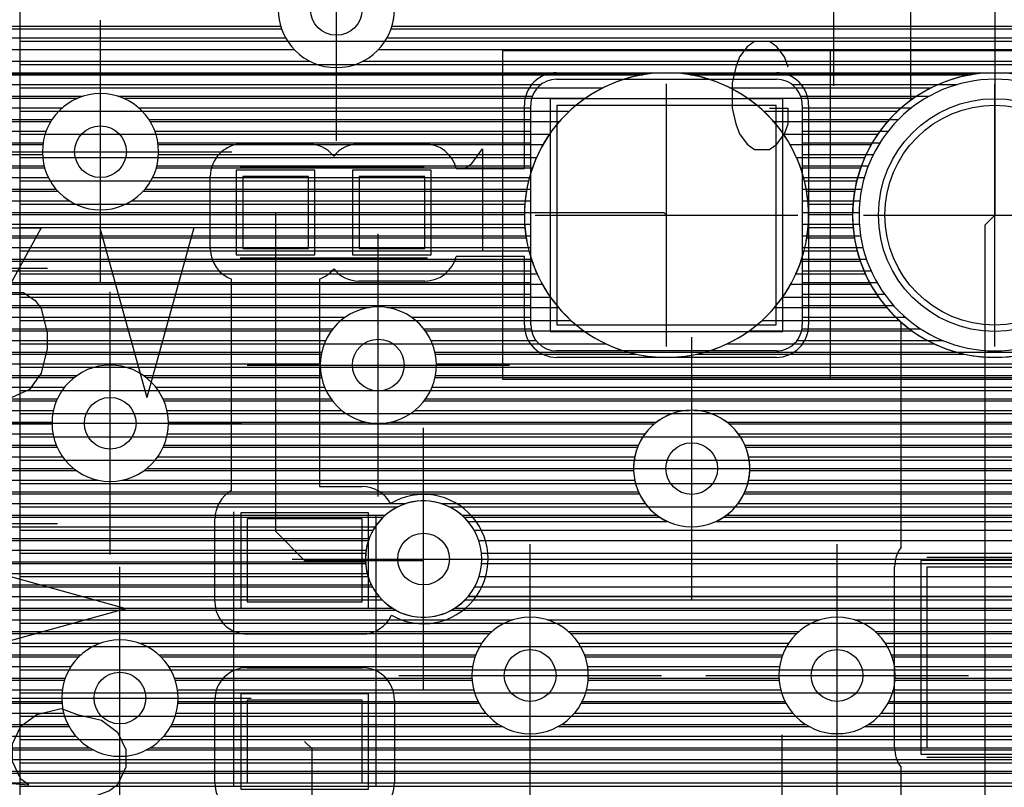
# Model space of a CAD drawing. Extents: x 25 to 291, y 23 to 136.
# Tile 59 of 147: x 67.5 to 75.12, y 49.79 to 55.72. Entities that reach past the tile are written whole.
import ezdxf

# ---------------------------------------------------------------- set-up
doc = ezdxf.new("R2010")
doc.units = 0
doc.layers.get('0').update_dxf_attribs({"linetype": 'CONTINUOUS'})
for name, color, linetype in [('copper_layer_2', 1, 'CONTINUOUS'), ('copper_layer_3', 3, 'CONTINUOUS'), ('copper_layer_bottom', 4, 'CONTINUOUS'), ('copper_layer_top', 5, 'CONTINUOUS'), ('drill_drawing', 6, 'CONTINUOUS'), ('paste_mask_top', 2, 'CONTINUOUS'), ('silkscreen_top', 1, 'CONTINUOUS'), ('solder_mask_bottom', 1, 'CONTINUOUS'), ('solder_mask_top', 1, 'CONTINUOUS')]:
    doc.layers.add(name, color=color, linetype=linetype)

# ---------------------------------------------------------------- blocks, each defined once
blk = doc.blocks.new('D20')
blk.add_circle((0, 0), 0.2)
blk = doc.blocks.new('D112')
blk.add_circle((0, 0), 0.85)
blk = doc.blocks.new('D460')
blk.add_lwpolyline([(0.84836, 0.84836), (-0.84836, 0.84836), (-0.84836, -0.84836), (0.84836, -0.84836)], close=True)
blk = doc.blocks.new('D466')
blk.add_lwpolyline([(0.254, 0.2794), (-0.254, 0.2794), (-0.254, -0.2794), (0.254, -0.2794)], close=True)
blk = doc.blocks.new('D484')
blk.add_lwpolyline([(0.4445, 0.32004), (-0.4445, 0.32004), (-0.4445, -0.32004), (0.4445, -0.32004)], close=True)
blk = doc.blocks.new('D510')
blk.add_lwpolyline([(0.44958, 0.6985), (-0.44958, 0.6985), (-0.44958, -0.6985), (0.44958, -0.6985)], close=True)
blk = doc.blocks.new('D34')
blk.add_circle((0, 0), 0.9)
blk = doc.blocks.new('D649')
blk.add_lwpolyline([(0.89916, 0.89916), (-0.89916, 0.89916), (-0.89916, -0.89916), (0.89916, -0.89916)], close=True)
blk = doc.blocks.new('D555')
blk.add_lwpolyline([(0.3048, 0.32766), (-0.3048, 0.32766), (-0.3048, -0.32766), (0.3048, -0.32766)], close=True)
blk = doc.blocks.new('D570')
blk.add_lwpolyline([(0.49276, 0.3683), (-0.49276, 0.3683), (-0.49276, -0.3683), (0.49276, -0.3683)], close=True)
blk = doc.blocks.new('D594')
blk.add_lwpolyline([(0.49784, 0.7493), (-0.49784, 0.7493), (-0.49784, -0.7493), (0.49784, -0.7493)], close=True)

msp = doc.modelspace()

# ---------------------------------------------------------------- linework, layer by layer
at = {"layer": 'copper_layer_2', "color": 1}
for points in [[(82.525273, 34.891542), (82.525273, 64.550165), (67.741681, 64.550165), (67.500127, 64.308611), (67.500127, 34.675133), (82.308865, 34.675133), (82.525273, 34.891542)], [(67.500127, 55.554737), (82.525273, 55.554737)], [(67.500127, 55.374651), (82.525273, 55.374651)], [(67.500127, 55.194818), (72.014732, 55.194818)], [(72.995428, 55.194818), (74.554737, 55.194818)], [(67.500127, 55.014732), (71.755144, 55.014732)], [(73.255271, 55.014732), (74.295149, 55.014732)], [(67.500127, 54.8349), (71.599695, 54.8349)], [(73.410465, 54.8349), (74.1397, 54.8349)], [(67.500127, 54.654813), (71.499111, 54.654813)], [(73.511303, 54.654813), (74.039116, 54.654813)], [(67.500127, 54.474727), (71.437389, 54.474727)], [(73.572771, 54.474727), (73.977394, 54.474727)], [(67.500127, 54.294895), (71.408433, 54.294895)], [(73.601981, 54.294895), (73.948438, 54.294895)], [(67.500127, 54.114808), (71.409195, 54.114808)], [(73.600965, 54.114808), (73.9492, 54.114808)], [(67.500127, 53.934722), (71.440183, 53.934722)], [(73.570231, 53.934722), (73.980188, 53.934722)], [(67.500127, 53.75489), (71.503683, 53.75489)], [(73.506477, 53.75489), (74.043688, 53.75489)], [(67.500127, 53.574803), (71.607061, 53.574803)], [(73.403099, 53.574803), (74.147066, 53.574803)], [(67.500127, 53.394717), (71.766828, 53.394717)], [(73.243586, 53.394717), (74.306833, 53.394717)], [(67.500127, 53.214884), (72.03683, 53.214884)], [(72.973584, 53.214884), (74.576835, 53.214884)], [(67.500127, 53.034798), (82.525273, 53.034798)], [(67.500127, 52.854712), (82.525273, 52.854712)], [(67.500127, 52.674879), (82.525273, 52.674879)], [(67.500127, 52.494793), (82.525273, 52.494793)], [(67.500127, 52.314707), (82.525273, 52.314707)], [(67.500127, 52.134874), (82.525273, 52.134874)], [(67.500127, 51.954788), (70.428245, 51.954788)], [(70.821946, 51.954788), (79.303277, 51.954788)], [(67.500127, 51.774702), (70.235204, 51.774702)], [(71.014986, 51.774702), (79.110236, 51.774702)], [(67.500127, 51.594869), (70.177292, 51.594869)], [(71.072898, 51.594869), (79.052324, 51.594869)], [(67.500127, 51.414783), (70.196088, 51.414783)], [(71.054356, 51.414783), (79.070866, 51.414783)], [(67.500127, 51.234696), (70.304039, 51.234696)], [(70.946152, 51.234696), (79.17907, 51.234696)], [(67.500127, 51.054864), (82.525273, 51.054864)], [(67.500127, 50.874778), (82.525273, 50.874778)], [(67.500127, 50.694691), (82.525273, 50.694691)], [(67.500127, 50.514859), (82.525273, 50.514859)], [(67.500127, 50.334773), (82.525273, 50.334773)], [(67.500127, 50.154686), (82.525273, 50.154686)], [(67.500127, 49.974854), (82.525273, 49.974854)], [(67.500127, 49.794768), (82.525273, 49.794768)]]:
    msp.add_lwpolyline(points, dxfattribs=at)
for points in [[(73.605029, 54.210058), (73.605029, 54.210058), (73.605029, 54.210058, 1), (71.405385, 54.210058), (71.405385, 54.210058), (71.405385, 54.210058, 1), (73.605029, 54.210058), (73.605029, 54.210058)], [(73.605029, 54.210058), (73.605029, 54.210058), (73.605029, 54.210058, 1), (71.405385, 54.210058), (71.405385, 54.210058), (71.405385, 54.210058, 1), (73.605029, 54.210058), (73.605029, 54.210058)], [(76.145034, 54.210058), (76.145034, 54.210058), (76.145034, 54.210058, 1), (73.94539, 54.210058), (73.94539, 54.210058), (73.94539, 54.210058, 1), (76.145034, 54.210058), (76.145034, 54.210058)], [(76.145034, 54.210058), (76.145034, 54.210058), (76.145034, 54.210058, 1), (73.94539, 54.210058), (73.94539, 54.210058), (73.94539, 54.210058, 1), (76.145034, 54.210058), (76.145034, 54.210058)], [(71.075184, 51.550165), (71.075184, 51.550165), (71.075184, 51.550165, 1), (70.175006, 51.550165), (70.175006, 51.550165), (70.175006, 51.550165, 1), (71.075184, 51.550165), (71.075184, 51.550165)], [(71.075184, 51.550165), (71.075184, 51.550165), (71.075184, 51.550165, 1), (70.175006, 51.550165), (70.175006, 51.550165), (70.175006, 51.550165, 1), (71.075184, 51.550165), (71.075184, 51.550165)]]:
    msp.add_lwpolyline(points, format="xyb", dxfattribs=at)
at = {"layer": 'copper_layer_3', "color": 3}
for points in [[(70.374397, 55.650241), (70.374397, 55.650241), (70.374397, 55.650241, 1.413444), (69.525781, 55.650241), (69.525781, 55.650241)], [(72.357125, 55.300229), (72.357125, 55.300229), (72.357125, 55.300229, 14.791449), (72.653289, 55.300229), (72.653289, 55.300229)], [(74.89713, 55.300229), (74.89713, 55.300229), (74.89713, 55.300229, 14.791449), (75.193294, 55.300229), (75.193294, 55.300229)], [(68.575057, 54.700025), (68.575057, 54.700025), (68.575057, 54.700025, 1), (67.675387, 54.700025), (67.675387, 54.700025), (67.675387, 54.700025, 1), (68.575057, 54.700025), (68.575057, 54.700025)], [(68.575057, 54.700025), (68.575057, 54.700025), (68.575057, 54.700025, 1), (67.675387, 54.700025), (67.675387, 54.700025), (67.675387, 54.700025, 1), (68.575057, 54.700025), (68.575057, 54.700025)], [(70.725171, 53.050038), (70.725171, 53.050038), (70.725171, 53.050038, 1), (69.824994, 53.050038), (69.824994, 53.050038), (69.824994, 53.050038, 1), (70.725171, 53.050038), (70.725171, 53.050038)], [(70.725171, 53.050038), (70.725171, 53.050038), (70.725171, 53.050038, 1), (69.824994, 53.050038), (69.824994, 53.050038), (69.824994, 53.050038, 1), (70.725171, 53.050038), (70.725171, 53.050038)], [(68.650241, 52.600203), (68.650241, 52.600203), (68.650241, 52.600203, 1), (67.750064, 52.600203), (67.750064, 52.600203), (67.750064, 52.600203, 1), (68.650241, 52.600203), (68.650241, 52.600203)], [(68.650241, 52.600203), (68.650241, 52.600203), (68.650241, 52.600203, 1), (67.750064, 52.600203), (67.750064, 52.600203), (67.750064, 52.600203, 1), (68.650241, 52.600203), (68.650241, 52.600203)], [(73.150114, 52.250191), (73.150114, 52.250191), (73.150114, 52.250191, 1), (72.249936, 52.250191), (72.249936, 52.250191), (72.249936, 52.250191, 1), (73.150114, 52.250191), (73.150114, 52.250191)], [(73.150114, 52.250191), (73.150114, 52.250191), (73.150114, 52.250191, 1), (72.249936, 52.250191), (72.249936, 52.250191), (72.249936, 52.250191, 1), (73.150114, 52.250191), (73.150114, 52.250191)], [(71.075184, 51.550165), (71.075184, 51.550165), (71.075184, 51.550165, 1), (70.175006, 51.550165), (70.175006, 51.550165), (70.175006, 51.550165, 1), (71.075184, 51.550165), (71.075184, 51.550165)], [(71.075184, 51.550165), (71.075184, 51.550165), (71.075184, 51.550165, 1), (70.175006, 51.550165), (70.175006, 51.550165), (70.175006, 51.550165, 1), (71.075184, 51.550165), (71.075184, 51.550165)], [(71.900178, 50.649987), (71.900178, 50.649987), (71.900178, 50.649987, 1), (71, 50.649987), (71, 50.649987), (71, 50.649987, 1), (71.900178, 50.649987), (71.900178, 50.649987)], [(71.900178, 50.649987), (71.900178, 50.649987), (71.900178, 50.649987, 1), (71, 50.649987), (71, 50.649987), (71, 50.649987, 1), (71.900178, 50.649987), (71.900178, 50.649987)], [(74.275083, 50.649987), (74.275083, 50.649987), (74.275083, 50.649987, 1), (73.375413, 50.649987), (73.375413, 50.649987), (73.375413, 50.649987, 1), (74.275083, 50.649987), (74.275083, 50.649987)], [(74.275083, 50.649987), (74.275083, 50.649987), (74.275083, 50.649987, 1), (73.375413, 50.649987), (73.375413, 50.649987), (73.375413, 50.649987, 1), (74.275083, 50.649987), (74.275083, 50.649987)], [(68.725171, 50.474981), (68.725171, 50.474981), (68.725171, 50.474981, 1), (67.824994, 50.474981), (67.824994, 50.474981), (67.824994, 50.474981, 1), (68.725171, 50.474981), (68.725171, 50.474981)], [(68.725171, 50.474981), (68.725171, 50.474981), (68.725171, 50.474981, 1), (67.824994, 50.474981), (67.824994, 50.474981), (67.824994, 50.474981, 1), (68.725171, 50.474981), (68.725171, 50.474981)]]:
    msp.add_lwpolyline(points, format="xyb", dxfattribs=at)
for points in [[(67.104902, 55.650241), (69.525781, 55.650241)], [(70.374397, 55.650241), (79.90221, 55.650241)], [(61.186182, 55.294895), (72.322073, 55.294895)], [(72.357125, 55.300229), (61.188976, 55.300229)], [(74.89713, 55.300229), (72.653289, 55.300229)], [(72.688087, 55.294895), (74.862078, 55.294895)], [(61.060706, 55.114808), (67.950216, 55.114808)], [(68.299975, 55.114808), (71.87935, 55.114808)], [(73.13081, 55.114808), (74.419355, 55.114808)], [(64.408687, 54.934722), (67.741173, 54.934722)], [(68.509017, 54.934722), (71.677673, 54.934722)], [(73.332741, 54.934722), (74.217678, 54.934722)], [(64.575819, 54.75489), (67.678435, 54.75489)], [(68.571755, 54.75489), (71.549403, 54.75489)], [(73.460757, 54.75489), (74.089408, 54.75489)], [(64.624333, 54.574803), (67.692913, 54.574803)], [(68.557277, 54.574803), (71.467361, 54.574803)], [(73.543053, 54.574803), (74.007366, 54.574803)], [(64.597409, 54.394717), (67.794514, 54.394717)], [(68.455677, 54.394717), (71.420625, 54.394717)], [(73.589535, 54.394717), (73.96063, 54.394717)], [(66.766828, 54.214884), (71.405131, 54.214884)], [(73.605029, 54.214884), (73.945136, 54.214884)], [(67.048514, 54.034798), (71.419101, 54.034798)], [(73.591059, 54.034798), (73.959106, 54.034798)], [(67.116586, 53.854712), (71.464059, 53.854712)], [(73.546101, 53.854712), (74.004064, 53.854712)], [(67.101092, 53.674879), (71.544069, 53.674879)], [(73.466091, 53.674879), (74.084074, 53.674879)], [(66.98857, 53.494793), (70.205994, 53.494793)], [(70.344171, 53.494793), (71.669545, 53.494793)], [(73.340869, 53.494793), (74.20955, 53.494793)], [(62.400051, 53.314707), (69.9111, 53.314707)], [(70.639065, 53.314707), (71.866142, 53.314707)], [(73.144272, 53.314707), (74.406147, 53.314707)], [(62.357887, 53.134874), (69.833122, 53.134874)], [(70.717043, 53.134874), (72.273559, 53.134874)], [(72.736855, 53.134874), (74.813564, 53.134874)], [(64.402083, 52.954788), (67.923038, 52.954788)], [(68.477013, 52.954788), (69.835408, 52.954788)], [(70.715011, 52.954788), (79.89459, 52.954788)], [(64.539751, 52.774702), (67.78537, 52.774702)], [(68.614935, 52.774702), (69.919228, 52.774702)], [(70.631191, 52.774702), (80.81077, 52.774702)], [(64.575057, 52.594869), (67.750064, 52.594869)], [(68.649987, 52.594869), (72.410719, 52.594869)], [(72.989586, 52.594869), (76.212598, 52.594869)], [(64.535179, 52.414783), (67.789942, 52.414783)], [(68.610109, 52.414783), (72.281433, 52.414783)], [(73.118872, 52.414783), (75.994158, 52.414783)], [(66.867666, 52.234696), (67.937262, 52.234696)], [(68.462789, 52.234696), (72.250445, 52.234696)], [(73.14986, 52.234696), (75.929134, 52.234696)], [(67.126746, 52.054864), (72.294641, 52.054864)], [(73.105664, 52.054864), (75.94158, 52.054864)], [(67.192278, 51.874778), (70.313437, 51.874778)], [(70.936754, 51.874778), (72.451867, 51.874778)], [(72.948438, 51.874778), (76.040132, 51.874778)], [(67.174498, 51.694691), (70.199136, 51.694691)], [(71.051308, 51.694691), (79.073914, 51.694691)], [(67.058166, 51.514859), (70.17653, 51.514859)], [(71.07366, 51.514859), (79.051562, 51.514859)], [(63.473711, 51.334773), (70.230124, 51.334773)], [(71.02032, 51.334773), (79.104902, 51.334773)], [(64.631191, 51.154686), (70.410211, 51.154686)], [(70.840234, 51.154686), (77.216408, 51.154686)], [(64.732537, 50.974854), (71.13843, 50.974854)], [(71.761748, 50.974854), (73.513589, 50.974854)], [(74.136652, 50.974854), (77.06985, 50.974854)], [(65.468885, 50.794768), (67.958344, 50.794768)], [(68.591821, 50.794768), (71.02413, 50.794768)], [(71.876302, 50.794768), (73.399035, 50.794768)], [(74.251207, 50.794768), (77.030226, 50.794768)], [(65.686055, 50.614681), (67.847346, 50.614681)], [(68.702819, 50.614681), (71.001524, 50.614681)], [(71.898654, 50.614681), (73.376429, 50.614681)], [(74.273813, 50.614681), (77.065786, 50.614681)], [(65.743713, 50.434849), (67.827026, 50.434849)], [(68.723393, 50.434849), (71.055118, 50.434849)], [(71.845314, 50.434849), (73.430023, 50.434849)], [(74.220218, 50.434849), (77.203962, 50.434849)], [(65.719075, 50.254763), (67.882652, 50.254763)], [(68.667513, 50.254763), (71.235204, 50.254763)], [(71.665227, 50.254763), (73.610109, 50.254763)], [(74.040132, 50.254763), (78.508509, 50.254763)], [(65.590805, 50.074676), (68.069596, 50.074676)], [(68.480569, 50.074676), (78.642621, 50.074676)], [(67.022606, 49.894844), (82.845822, 49.894844)]]:
    msp.add_lwpolyline(points, dxfattribs=at)
at = {"layer": 'copper_layer_bottom', "color": 4}
for points in [[(70.400051, 55.800102), (70.400051, 55.800102), (70.400051, 55.800102, 1), (69.500381, 55.800102), (69.500381, 55.800102), (69.500381, 55.800102, 1), (70.400051, 55.800102), (70.400051, 55.800102)], [(70.400051, 55.800102), (70.400051, 55.800102), (70.400051, 55.800102, 1), (69.500381, 55.800102), (69.500381, 55.800102), (69.500381, 55.800102, 1), (70.400051, 55.800102), (70.400051, 55.800102)], [(71.655067, 55.260097), (71.655067, 55.260097), (71.655067, 55.260097, 0.414214), (71.455169, 55.060198), (71.455169, 55.060198)], [(73.555245, 55.060198), (73.555245, 55.060198), (73.555245, 55.060198, 0.415111), (73.355093, 55.260097), (73.355093, 55.260097)], [(76.09525, 54.210058), (76.09525, 54.210058), (76.09525, 54.210058, 1), (73.995174, 54.210058), (73.995174, 54.210058), (73.995174, 54.210058, 1), (76.09525, 54.210058), (76.09525, 54.210058)], [(76.09525, 54.210058), (76.09525, 54.210058), (76.09525, 54.210058, 1), (73.995174, 54.210058), (73.995174, 54.210058), (73.995174, 54.210058, 1), (76.09525, 54.210058), (76.09525, 54.210058)], [(68.575057, 54.700025), (68.575057, 54.700025), (68.575057, 54.700025, 1), (67.675387, 54.700025), (67.675387, 54.700025), (67.675387, 54.700025, 1), (68.575057, 54.700025), (68.575057, 54.700025)], [(68.575057, 54.700025), (68.575057, 54.700025), (68.575057, 54.700025, 1), (67.675387, 54.700025), (67.675387, 54.700025), (67.675387, 54.700025, 1), (68.575057, 54.700025), (68.575057, 54.700025)], [(70.725171, 53.050038), (70.725171, 53.050038), (70.725171, 53.050038, 1), (69.824994, 53.050038), (69.824994, 53.050038), (69.824994, 53.050038, 1), (70.725171, 53.050038), (70.725171, 53.050038)], [(70.725171, 53.050038), (70.725171, 53.050038), (70.725171, 53.050038, 1), (69.824994, 53.050038), (69.824994, 53.050038), (69.824994, 53.050038, 1), (70.725171, 53.050038), (70.725171, 53.050038)], [(71.455169, 53.360173), (71.455169, 53.360173), (71.455169, 53.360173, 0.413315), (71.655067, 53.16002), (71.655067, 53.16002)], [(73.355093, 53.16002), (73.355093, 53.16002), (73.355093, 53.16002, 0.414214), (73.555245, 53.360173), (73.555245, 53.360173)], [(68.650241, 52.600203), (68.650241, 52.600203), (68.650241, 52.600203, 1), (67.750064, 52.600203), (67.750064, 52.600203), (67.750064, 52.600203, 1), (68.650241, 52.600203), (68.650241, 52.600203)], [(68.650241, 52.600203), (68.650241, 52.600203), (68.650241, 52.600203, 1), (67.750064, 52.600203), (67.750064, 52.600203), (67.750064, 52.600203, 1), (68.650241, 52.600203), (68.650241, 52.600203)], [(72.8857, 51.840234), (72.8857, 51.840234), (72.8857, 51.840234, 4.634939), (72.514605, 51.840234), (72.514605, 51.840234)], [(70.969266, 51.840234), (70.969266, 51.840234), (70.969266, 51.840234, 2.738229), (70.969266, 51.260097), (70.969266, 51.260097)], [(71.900178, 50.649987), (71.900178, 50.649987), (71.900178, 50.649987, 1), (71, 50.649987), (71, 50.649987), (71, 50.649987, 1), (71.900178, 50.649987), (71.900178, 50.649987)], [(71.900178, 50.649987), (71.900178, 50.649987), (71.900178, 50.649987, 1), (71, 50.649987), (71, 50.649987), (71, 50.649987, 1), (71.900178, 50.649987), (71.900178, 50.649987)], [(74.275083, 50.649987), (74.275083, 50.649987), (74.275083, 50.649987, 1), (73.375413, 50.649987), (73.375413, 50.649987), (73.375413, 50.649987, 1), (74.275083, 50.649987), (74.275083, 50.649987)], [(74.275083, 50.649987), (74.275083, 50.649987), (74.275083, 50.649987, 1), (73.375413, 50.649987), (73.375413, 50.649987), (73.375413, 50.649987, 1), (74.275083, 50.649987), (74.275083, 50.649987)], [(68.725171, 50.474981), (68.725171, 50.474981), (68.725171, 50.474981, 1), (67.824994, 50.474981), (67.824994, 50.474981), (67.824994, 50.474981, 1), (68.725171, 50.474981), (68.725171, 50.474981)], [(68.725171, 50.474981), (68.725171, 50.474981), (68.725171, 50.474981, 1), (67.824994, 50.474981), (67.824994, 50.474981), (67.824994, 50.474981, 1), (68.725171, 50.474981), (68.725171, 50.474981)]]:
    msp.add_lwpolyline(points, format="xyb", dxfattribs=at)
for points in [[(61.262891, 55.669799), (69.519431, 55.669799)], [(70.380747, 55.669799), (79.98095, 55.669799)], [(61.244856, 55.579883), (69.557785, 55.579883)], [(70.342393, 55.579883), (79.773178, 55.579883)], [(61.21844, 55.489713), (69.624333, 55.489713)], [(70.276099, 55.489713), (79.686309, 55.489713)], [(61.18288, 55.399797), (69.744729, 55.399797)], [(70.155702, 55.399797), (79.635509, 55.399797)], [(61.13716, 55.309881), (79.608077, 55.309881)], [(71.655067, 55.260097), (73.355093, 55.260097)], [(61.079502, 55.21971), (71.534671, 55.21971)], [(73.475489, 55.21971), (74.756922, 55.21971)], [(61.007366, 55.129794), (67.991364, 55.129794)], [(68.258827, 55.129794), (71.467615, 55.129794)], [(73.542545, 55.129794), (74.538481, 55.129794)], [(62.721107, 55.039878), (67.830074, 55.039878)], [(68.420371, 55.039878), (71.455169, 55.039878)], [(71.455169, 53.360173), (71.455169, 55.060198)], [(73.555245, 55.060198), (73.555245, 53.360173)], [(73.555245, 55.039878), (74.401575, 55.039878)], [(64.382017, 54.949708), (67.750826, 54.949708)], [(68.499619, 54.949708), (71.455169, 54.949708)], [(73.555245, 54.949708), (74.299975, 54.949708)], [(64.501651, 54.859792), (67.704343, 54.859792)], [(68.545847, 54.859792), (71.455169, 54.859792)], [(73.555245, 54.859792), (74.220218, 54.859792)], [(64.567945, 54.769876), (67.680467, 54.769876)], [(68.569723, 54.769876), (71.455169, 54.769876)], [(73.555245, 54.769876), (74.156718, 54.769876)], [(64.606045, 54.679705), (67.675641, 54.679705)], [(68.574803, 54.679705), (71.455169, 54.679705)], [(73.555245, 54.679705), (74.105918, 54.679705)], [(64.623317, 54.589789), (67.688849, 54.589789)], [(68.561341, 54.589789), (71.455169, 54.589789)], [(73.555245, 54.589789), (74.066294, 54.589789)], [(64.622301, 54.499873), (67.722123, 54.499873)], [(68.528067, 54.499873), (71.455169, 54.499873)], [(73.555245, 54.499873), (74.035814, 54.499873)], [(64.602743, 54.409703), (67.781306, 54.409703)], [(68.468885, 54.409703), (71.455169, 54.409703)], [(73.555245, 54.409703), (74.014224, 54.409703)], [(64.561595, 54.319787), (67.884684, 54.319787)], [(68.365761, 54.319787), (71.455169, 54.319787)], [(73.555245, 54.319787), (74.000762, 54.319787)], [(64.491237, 54.22987), (71.455169, 54.22987)], [(73.555245, 54.22987), (73.995428, 54.22987)], [(64.359919, 54.1397), (71.455169, 54.1397)], [(73.555245, 54.1397), (73.99746, 54.1397)], [(61.532385, 54.049784), (71.455169, 54.049784)], [(73.555245, 54.049784), (74.007366, 54.049784)], [(61.495301, 53.959868), (71.455169, 53.959868)], [(73.555245, 53.959868), (74.0254, 53.959868)], [(61.430785, 53.869698), (71.455169, 53.869698)], [(73.555245, 53.869698), (74.051816, 53.869698)], [(61.315215, 53.779782), (71.455169, 53.779782)], [(73.555245, 53.779782), (74.087376, 53.779782)], [(62.213868, 53.689865), (71.455169, 53.689865)], [(73.555245, 53.689865), (74.133096, 53.689865)], [(62.306579, 53.599695), (71.455169, 53.599695)], [(73.555245, 53.599695), (74.190754, 53.599695)], [(62.360427, 53.509779), (71.455169, 53.509779)], [(73.555245, 53.509779), (74.262891, 53.509779)], [(62.390145, 53.419863), (70.018542, 53.419863)], [(70.531877, 53.419863), (71.455169, 53.419863)], [(73.555245, 53.419863), (74.353823, 53.419863)], [(62.400051, 53.329693), (69.92253, 53.329693)], [(70.627635, 53.329693), (71.457455, 53.329693)], [(73.552959, 53.329693), (74.472949, 53.329693)], [(62.391923, 53.239776), (69.867158, 53.239776)], [(70.683261, 53.239776), (71.495301, 53.239776)], [(73.514859, 53.239776), (74.643891, 53.239776)], [(62.364491, 53.14986), (69.836424, 53.14986)], [(70.713995, 53.14986), (79.735839, 53.14986)], [(73.355093, 53.16002), (71.655067, 53.16002)], [(62.313691, 53.05969), (69.825248, 53.05969)], [(70.724917, 53.05969), (79.78664, 53.05969)], [(64.381763, 52.969774), (67.943612, 52.969774)], [(68.456693, 52.969774), (69.83236, 52.969774)], [(70.717805, 52.969774), (79.874016, 52.969774)], [(64.477775, 52.879858), (67.8476, 52.879858)], [(68.552705, 52.879858), (69.858522, 52.879858)], [(70.691643, 52.879858), (80.085598, 52.879858)], [(64.533147, 52.789688), (67.791974, 52.789688)], [(68.608331, 52.789688), (69.908052, 52.789688)], [(70.642113, 52.789688), (80.804674, 52.789688)], [(64.563881, 52.699771), (67.76124, 52.699771)], [(68.639065, 52.699771), (69.992634, 52.699771)], [(70.557531, 52.699771), (72.682753, 52.699771)], [(72.717551, 52.699771), (79.701295, 52.699771)], [(64.575057, 52.609855), (67.750318, 52.609855)], [(68.649987, 52.609855), (70.182372, 52.609855)], [(70.368047, 52.609855), (72.429769, 52.609855)], [(72.970536, 52.609855), (76.258573, 52.609855)], [(64.567945, 52.519685), (67.75743, 52.519685)], [(68.642875, 52.519685), (72.339853, 52.519685)], [(73.060452, 52.519685), (76.085852, 52.519685)], [(64.541529, 52.429769), (67.783592, 52.429769)], [(68.616713, 52.429769), (72.287529, 52.429769)], [(73.112776, 52.429769), (76.004064, 52.429769)], [(64.492253, 52.339853), (67.833122, 52.339853)], [(68.567183, 52.339853), (72.259081, 52.339853)], [(73.141224, 52.339853), (75.956312, 52.339853)], [(64.407671, 52.249682), (67.917704, 52.249682)], [(68.482601, 52.249682), (72.250191, 52.249682)], [(73.150114, 52.249682), (75.93142, 52.249682)], [(64.217932, 52.159766), (68.107442, 52.159766)], [(68.292863, 52.159766), (72.259335, 52.159766)], [(73.14097, 52.159766), (75.925324, 52.159766)], [(55.430785, 52.06985), (72.287783, 52.06985)], [(73.112522, 52.06985), (75.93777, 52.06985)], [(55.285751, 51.97968), (70.491491, 51.97968)], [(70.758954, 51.97968), (72.340361, 51.97968)], [(73.059944, 51.97968), (75.969774, 51.97968)], [(49.690119, 51.889764), (70.329947, 51.889764)], [(70.920244, 51.889764), (72.430531, 51.889764)], [(72.969774, 51.889764), (76.027178, 51.889764)], [(70.969266, 51.840234), (72.514605, 51.840234)], [(72.8857, 51.840234), (76.074676, 51.840234)], [(49.690119, 51.799848), (70.250699, 51.799848)], [(53.586233, 51.709677), (70.20447, 51.709677)], [(53.716789, 51.619761), (70.180594, 51.619761)], [(53.787148, 51.529845), (70.175514, 51.529845)], [(70.625095, 51.550165), (79.500127, 51.550165)], [(63.190754, 51.439675), (70.188976, 51.439675)], [(63.365761, 51.349759), (70.22225, 51.349759)], [(64.486411, 51.259843), (70.281433, 51.259843)], [(70.969012, 51.259843), (79.156464, 51.259843)], [(79.155956, 51.260097), (70.969266, 51.260097)], [(64.616967, 51.169672), (70.384557, 51.169672)], [(70.865634, 51.169672), (77.238506, 51.169672)], [(64.687071, 51.079756), (71.316485, 51.079756)], [(71.583947, 51.079756), (73.691389, 51.079756)], [(73.958852, 51.079756), (77.13589, 51.079756)], [(64.727965, 50.98984), (71.15494, 50.98984)], [(71.745237, 50.98984), (73.529845, 50.98984)], [(74.120396, 50.98984), (77.076962, 50.98984)], [(64.747269, 50.89967), (68.126238, 50.89967)], [(68.423927, 50.89967), (71.075692, 50.89967)], [(71.824486, 50.89967), (73.450851, 50.89967)], [(74.199644, 50.89967), (77.043688, 50.89967)], [(64.748285, 50.809754), (67.974346, 50.809754)], [(68.576073, 50.809754), (71.029464, 50.809754)], [(71.870968, 50.809754), (73.404369, 50.809754)], [(74.245872, 50.809754), (77.03048, 50.809754)], [(64.730759, 50.719837), (67.897384, 50.719837)], [(68.652781, 50.719837), (71.005588, 50.719837)], [(71.894844, 50.719837), (73.380493, 50.719837)], [(74.269749, 50.719837), (77.03556, 50.719837)], [(64.692405, 50.629667), (67.852426, 50.629667)], [(68.697739, 50.629667), (71.000508, 50.629667)], [(71.89967, 50.629667), (73.375667, 50.629667)], [(74.274575, 50.629667), (77.05969, 50.629667)], [(64.626111, 50.539751), (67.82982, 50.539751)], [(68.720345, 50.539751), (71.01397, 50.539751)], [(71.886462, 50.539751), (73.388875, 50.539751)], [(74.261367, 50.539751), (77.106172, 50.539751)], [(64.505715, 50.449835), (67.825756, 50.449835)], [(68.724409, 50.449835), (71.047244, 50.449835)], [(71.853188, 50.449835), (73.422149, 50.449835)], [(74.228092, 50.449835), (77.185674, 50.449835)], [(63.844806, 50.359665), (67.840234, 50.359665)], [(68.710185, 50.359665), (71.106426, 50.359665)], [(71.794006, 50.359665), (73.481331, 50.359665)], [(74.16891, 50.359665), (77.348489, 50.359665)], [(63.831852, 50.269749), (67.874778, 50.269749)], [(68.675641, 50.269749), (71.20955, 50.269749)], [(71.690627, 50.269749), (73.584709, 50.269749)], [(74.065786, 50.269749), (78.502921, 50.269749)], [(63.810516, 50.179832), (67.935484, 50.179832)], [(68.614681, 50.179832), (78.547879, 50.179832)], [(63.780798, 50.089662), (68.042672, 50.089662)], [(68.507493, 50.089662), (78.625095, 50.089662)], [(63.741427, 49.999746), (78.778258, 49.999746)], [(63.691135, 49.90983), (82.410211, 49.90983)], [(63.628397, 49.81966), (82.058928, 49.81966)]]:
    msp.add_lwpolyline(points, dxfattribs=at)
at = {"layer": 'copper_layer_top', "color": 5}
for points in [[(82.525273, 34.891542), (82.525273, 62.675133), (79.600203, 62.675133), (79.600203, 64.550165), (67.741681, 64.550165), (67.500127, 64.308611), (67.500127, 36.625095), (70.625095, 36.625095), (70.625095, 34.675133), (82.308865, 34.675133), (82.525273, 34.891542)], [(75.00508, 58.210058), (75.045212, 58.17018), (75.045212, 54.210058)], [(74.395225, 55.097536), (74.395225, 57.355601)], [(67.500127, 55.554737), (74.395225, 55.554737)], [(67.500127, 55.374651), (74.395225, 55.374651)], [(71.655067, 55.310135), (73.355093, 55.310135)], [(67.500127, 55.194818), (71.444501, 55.194818)], [(73.565659, 55.194818), (74.395225, 55.194818)], [(67.500127, 55.014732), (71.405131, 55.014732)], [(70.877826, 54.570231), (71.405131, 54.570231), (71.405131, 55.060198)], [(73.605029, 55.060198), (73.605029, 53.360173)], [(73.605029, 55.014732), (74.295149, 55.014732)], [(67.500127, 54.8349), (71.405131, 54.8349)], [(73.605029, 54.8349), (74.1397, 54.8349)], [(69.225044, 54.760224), (69.735077, 54.760224)], [(70.125222, 54.760224), (70.635255, 54.760224)], [(67.500127, 54.654813), (69.021336, 54.654813)], [(70.838964, 54.654813), (71.405131, 54.654813)], [(73.605029, 54.654813), (74.039116, 54.654813)], [(68.975108, 53.950216), (68.975108, 54.510033)], [(67.500127, 54.474727), (68.975108, 54.474727)], [(73.605029, 54.474727), (73.977394, 54.474727)], [(67.500127, 54.294895), (68.975108, 54.294895)], [(73.605029, 54.294895), (73.948438, 54.294895)], [(69.480061, 54.230124), (69.480061, 51.76505), (69.705105, 51.540005)], [(70.380239, 54.230124), (72.485141, 54.230124), (72.505207, 54.210058)], [(74.970028, 50.790196), (74.970028, 54.135128), (75.045212, 54.210058)], [(67.500127, 54.114808), (68.975108, 54.114808)], [(73.605029, 54.114808), (73.9492, 54.114808)], [(67.500127, 53.934722), (68.975616, 53.934722)], [(71.405131, 53.360173), (71.405131, 53.890018), (70.877826, 53.890018)], [(73.605029, 53.934722), (73.980188, 53.934722)], [(67.500127, 53.75489), (69.069088, 53.75489)], [(69.891288, 53.75489), (69.969012, 53.75489)], [(70.791212, 53.75489), (71.405131, 53.75489)], [(73.605029, 53.75489), (74.043688, 53.75489)], [(69.140208, 52.079502), (69.140208, 53.715011)], [(69.820168, 53.715011), (69.820168, 52.110236)], [(70.635255, 53.700025), (70.125222, 53.700025)], [(67.500127, 53.574803), (69.140208, 53.574803)], [(69.820168, 53.574803), (71.405131, 53.574803)], [(73.605029, 53.574803), (74.147066, 53.574803)], [(67.500127, 53.394717), (69.140208, 53.394717)], [(69.820168, 53.394717), (71.405131, 53.394717)], [(73.605029, 53.394717), (74.306833, 53.394717)], [(74.320041, 51.640081), (74.320041, 53.382779)], [(67.500127, 53.214884), (69.140208, 53.214884)], [(69.820168, 53.214884), (71.451613, 53.214884)], [(73.558547, 53.214884), (74.320041, 53.214884)], [(73.355093, 53.109982), (71.655067, 53.109982)], [(67.500127, 53.034798), (69.140208, 53.034798)], [(69.820168, 53.034798), (74.320041, 53.034798)], [(67.500127, 52.854712), (69.140208, 52.854712)], [(69.820168, 52.854712), (74.320041, 52.854712)], [(67.500127, 52.674879), (69.140208, 52.674879)], [(69.820168, 52.674879), (74.320041, 52.674879)], [(67.500127, 52.494793), (69.140208, 52.494793)], [(69.820168, 52.494793), (74.320041, 52.494793)], [(67.500127, 52.314707), (69.140208, 52.314707)], [(69.820168, 52.314707), (74.320041, 52.314707)], [(67.500127, 52.134874), (69.140208, 52.134874)], [(69.820168, 52.134874), (74.320041, 52.134874)], [(69.820168, 52.110236), (70.150114, 52.110236)], [(67.500127, 51.954788), (69.028702, 51.954788)], [(70.91872, 51.954788), (74.320041, 51.954788)], [(69.01016, 51.220218), (69.01016, 51.860046)], [(67.500127, 51.774702), (69.01016, 51.774702)], [(71.071882, 51.774702), (74.320041, 51.774702)], [(67.500127, 51.594869), (69.01016, 51.594869)], [(71.12319, 51.594869), (74.293117, 51.594869)], [(69.705105, 51.540005), (70.625095, 51.540005), (70.625095, 51.550165)], [(74.270257, 50.09017), (74.270257, 51.490221)], [(67.500127, 51.414783), (69.01016, 51.414783)], [(71.106426, 51.414783), (74.270257, 51.414783)], [(67.500127, 51.234696), (69.01016, 51.234696)], [(71.013208, 51.234696), (74.270257, 51.234696)], [(67.500127, 51.054864), (69.072644, 51.054864)], [(70.337567, 51.054864), (70.557023, 51.054864)], [(70.693421, 51.054864), (74.270257, 51.054864)], [(70.150114, 50.970028), (69.260097, 50.970028)], [(67.500127, 50.874778), (74.270257, 50.874778)], [(69.760224, 45.420117), (71.200152, 45.420117), (73.84506, 48.065024), (74.970028, 48.065024), (74.970028, 50.790196)], [(67.500127, 50.694691), (69.17399, 50.694691)], [(69.260097, 50.710185), (70.150114, 50.710185)], [(70.236474, 50.694691), (74.270257, 50.694691)], [(67.500127, 50.514859), (69.016256, 50.514859)], [(69.01016, 49.820168), (69.01016, 50.459995)], [(70.394209, 50.514859), (74.270257, 50.514859)], [(70.400051, 50.459995), (70.400051, 49.820168)], [(67.500127, 50.334773), (69.01016, 50.334773)], [(70.400051, 50.334773), (74.270257, 50.334773)], [(67.500127, 50.154686), (69.01016, 50.154686)], [(69.705105, 50.140208), (69.760224, 50.08509), (69.760224, 47.960122)], [(70.400051, 50.154686), (74.270257, 50.154686)], [(67.500127, 49.974854), (69.01016, 49.974854)], [(70.400051, 49.974854), (74.298451, 49.974854)], [(74.220218, 49.065024), (74.320041, 49.065024), (74.320041, 49.940056)], [(67.500127, 49.794768), (69.01143, 49.794768)], [(70.398781, 49.794768), (74.320041, 49.794768)]]:
    msp.add_lwpolyline(points, dxfattribs=at)
for points in [[(71.655067, 55.310135), (71.655067, 55.310135), (71.655067, 55.310135, 0.414214), (71.405131, 55.060198), (71.405131, 55.060198)], [(73.605029, 55.060198), (73.605029, 55.060198), (73.605029, 55.060198, 0.414214), (73.355093, 55.310135), (73.355093, 55.310135)], [(74.395225, 55.097536), (74.395225, 55.097536), (74.395225, 55.097536, 0.479849), (74.320041, 53.382779), (74.320041, 53.382779)], [(69.225044, 54.760224), (69.225044, 54.760224), (69.225044, 54.760224, 0.414932), (68.975108, 54.510033), (68.975108, 54.510033)], [(69.93015, 54.666497), (69.93015, 54.666497), (69.93015, 54.666497, 0.226941), (69.735077, 54.760224), (69.735077, 54.760224)], [(70.125222, 54.760224), (70.125222, 54.760224), (70.125222, 54.760224, 0.228067), (69.93015, 54.666497), (69.93015, 54.666497)], [(70.877826, 54.570231), (70.877826, 54.570231), (70.877826, 54.570231, 0.343783), (70.635255, 54.760224), (70.635255, 54.760224)], [(68.975108, 53.950216), (68.975108, 53.950216), (68.975108, 53.950216, 0.315747), (69.140208, 53.715011), (69.140208, 53.715011)], [(70.635255, 53.700025), (70.635255, 53.700025), (70.635255, 53.700025, 0.345483), (70.877826, 53.890018), (70.877826, 53.890018)], [(69.820168, 53.715011), (69.820168, 53.715011), (69.820168, 53.715011, 0.138179), (69.93015, 53.793752), (69.93015, 53.793752)], [(69.93015, 53.793752), (69.93015, 53.793752), (69.93015, 53.793752, 0.226941), (70.125222, 53.700025), (70.125222, 53.700025)], [(71.405131, 53.360173), (71.405131, 53.360173), (71.405131, 53.360173, 0.413495), (71.655067, 53.109982), (71.655067, 53.109982)], [(73.355093, 53.109982), (73.355093, 53.109982), (73.355093, 53.109982, 0.414932), (73.605029, 53.360173), (73.605029, 53.360173)], [(69.140208, 52.079502), (69.140208, 52.079502), (69.140208, 52.079502, 0.274802), (69.01016, 51.860046), (69.01016, 51.860046)], [(70.369571, 51.979934), (70.369571, 51.979934), (70.369571, 51.979934, 0.273806), (70.150114, 52.110236), (70.150114, 52.110236)], [(70.377445, 51.115824), (70.377445, 51.115824), (70.377445, 51.115824, 1.739477), (70.369571, 51.979934), (70.369571, 51.979934)], [(74.320041, 51.640081), (74.320041, 51.640081), (74.320041, 51.640081, 0.162713), (74.270257, 51.490221), (74.270257, 51.490221)], [(69.01016, 51.220218), (69.01016, 51.220218), (69.01016, 51.220218, 0.413495), (69.260097, 50.970028), (69.260097, 50.970028)], [(70.150114, 50.970028), (70.150114, 50.970028), (70.150114, 50.970028, 0.293191), (70.377445, 51.115824), (70.377445, 51.115824)], [(69.260097, 50.710185), (69.260097, 50.710185), (69.260097, 50.710185, 0.414932), (69.01016, 50.459995), (69.01016, 50.459995)], [(70.400051, 50.459995), (70.400051, 50.459995), (70.400051, 50.459995, 0.413495), (70.150114, 50.710185), (70.150114, 50.710185)], [(74.270257, 50.09017), (74.270257, 50.09017), (74.270257, 50.09017, 0.160671), (74.320041, 49.940056), (74.320041, 49.940056)], [(69.01016, 49.820168), (69.01016, 49.820168), (69.01016, 49.820168, 0.413495), (69.260097, 49.569977), (69.260097, 49.569977)], [(70.150114, 49.569977), (70.150114, 49.569977), (70.150114, 49.569977, 0.414932), (70.400051, 49.820168), (70.400051, 49.820168)]]:
    msp.add_lwpolyline(points, format="xyb", dxfattribs=at)
at = {"layer": 'drill_drawing', "color": 6}
for points in [[(73.800102, 55.209042), (73.800102, 57.241046)], [(69.950216, 54.7841), (69.950216, 56.816104)], [(68.125222, 53.684023), (68.125222, 55.716027)], [(73.446025, 55.353061), (73.417323, 55.432563), (73.359411, 55.511811), (73.301753, 55.551435), (73.186436, 55.551435), (73.128524, 55.511811), (73.070866, 55.432563), (73.04191, 55.353061), (73.013208, 55.233934), (73.013208, 55.03556), (73.04191, 54.916434), (73.070866, 54.837186), (73.128524, 54.757684), (73.186436, 54.718059), (73.301753, 54.718059), (73.359411, 54.757684), (73.417323, 54.837186), (73.446025, 54.916434), (73.446025, 55.03556)], [(72.505207, 53.194056), (72.505207, 55.22606)], [(75.045212, 53.194056), (75.045212, 55.22606)], [(73.301753, 55.03556), (73.446025, 55.03556)], [(67.10922, 54.700025), (69.141224, 54.700025)], [(71.489205, 54.210058), (73.521209, 54.210058)], [(74.02921, 54.210058), (76.061214, 54.210058)], [(70.275083, 52.034036), (70.275083, 54.06604)], [(65.684023, 53.800102), (67.716027, 53.800102)], [(68.200152, 51.584201), (68.200152, 53.616205)], [(72.700025, 51.234188), (72.700025, 53.266193)], [(69.259081, 53.050038), (71.291085, 53.050038)], [(67.18415, 52.600203), (69.216154, 52.600203)], [(70.625095, 50.534163), (70.625095, 52.566167)], [(71.684023, 52.250191), (73.716027, 52.250191)], [(65.759208, 51.824994), (67.791212, 51.824994)], [(71.450089, 49.633985), (71.450089, 51.665989)], [(73.825248, 49.633985), (73.825248, 51.665989)], [(69.609093, 51.550165), (71.641097, 51.550165)], [(68.275083, 49.458979), (68.275083, 51.490983)], [(70.434087, 50.649987), (72.466091, 50.649987)], [(72.809246, 50.649987), (74.84125, 50.649987)], [(67.259081, 50.474981), (69.291085, 50.474981)], [(73.400051, 48.159004), (73.400051, 50.191008)]]:
    msp.add_lwpolyline(points, dxfattribs=at)
at = {"layer": 'silkscreen_top', "color": 1}
for points in [[(71.235204, 52.940056), (78.85522, 52.940056), (78.85522, 55.480061), (71.235204, 55.480061), (71.235204, 52.940056)], [(73.77521, 52.940056), (73.77521, 55.480061)], [(70.945136, 54.572517), (70.999746, 54.610109), (71.081534, 54.722631), (71.081534, 53.93523)], [(69.205232, 54.580137), (70.630175, 54.580137)], [(67.166116, 54.112522), (67.665989, 54.112522), (67.393193, 53.612649), (67.529591, 53.612649), (67.620523, 53.550165), (67.665989, 53.487681), (67.711455, 53.300229), (67.711455, 53.175006), (67.665989, 52.987554), (67.575057, 52.862586), (67.438659, 52.800102), (67.302515, 52.800102), (67.166116, 52.862586), (67.12065, 52.92507), (67.075184, 53.050038)], [(68.12065, 54.112522), (68.484125, 52.800102)], [(68.847854, 54.112522), (68.484125, 52.800102)], [(69.205232, 53.880112), (70.655067, 53.880112)], [(69.155194, 51.915164), (69.155194, 49.790196)], [(70.255017, 51.890018), (70.255017, 49.790196)], [(67.00762, 51.531115), (68.320041, 51.167386)], [(74.520193, 51.565151), (77.120142, 51.565151)], [(67.00762, 50.803658), (68.320041, 51.167386)], [(67.00762, 50.303785), (67.00762, 49.849124), (67.570231, 49.803658), (67.507747, 49.849124), (67.445009, 49.985522), (67.445009, 50.12192), (67.507747, 50.258319), (67.632715, 50.349251), (67.820168, 50.394717), (67.945136, 50.349251), (68.132588, 50.303785), (68.257557, 50.212852), (68.320041, 50.076454), (68.320041, 49.940056), (68.257557, 49.803658), (68.195072, 49.758192), (68.070104, 49.712725)], [(77.120142, 50.014986), (74.520193, 50.014986)]]:
    msp.add_lwpolyline(points, dxfattribs=at)

# ---------------------------------------------------------------- block references
at = {"layer": 'copper_layer_2'}
for p in [(69.950216, 55.800102), (68.125222, 54.700025), (70.275083, 53.050038), (68.200152, 52.600203), (72.700025, 52.250191), (71.450089, 50.649987), (73.825248, 50.649987), (68.275083, 50.474981)]:
    msp.add_blockref('D20', p, dxfattribs=at)
at = {"layer": 'copper_layer_bottom'}
for name, p in [('D20', (69.950216, 55.800102)), ('D460', (72.505207, 54.210058)), ('D112', (75.045212, 54.210058)), ('D20', (68.125222, 54.700025)), ('D20', (70.275083, 53.050038)), ('D20', (68.200152, 52.600203)), ('D20', (72.700025, 52.250191)), ('D20', (70.625095, 51.550165)), ('D20', (71.450089, 50.649987)), ('D20', (73.825248, 50.649987)), ('D20', (68.275083, 50.474981))]:
    msp.add_blockref(name, p, dxfattribs=at)
at = {"layer": 'copper_layer_top'}
for name, p in [('D20', (69.950216, 55.800102)), ('D460', (72.505207, 54.210058)), ('D112', (75.045212, 54.210058)), ('D20', (68.125222, 54.700025)), ('D466', (69.480061, 54.230124)), ('D466', (70.380239, 54.230124)), ('D20', (70.275083, 53.050038)), ('D20', (68.200152, 52.600203)), ('D20', (72.700025, 52.250191)), ('D484', (69.705105, 51.540005)), ('D20', (70.625095, 51.550165)), ('D510', (74.970028, 50.790196)), ('D20', (71.450089, 50.649987)), ('D20', (73.825248, 50.649987)), ('D20', (68.275083, 50.474981)), ('D484', (69.705105, 50.140208))]:
    msp.add_blockref(name, p, dxfattribs=at)
at = {"layer": 'paste_mask_top'}
for name, p in [('D466', (69.480061, 54.230124)), ('D466', (70.380239, 54.230124)), ('D484', (69.705105, 51.540005)), ('D510', (74.970028, 50.790196)), ('D484', (69.705105, 50.140208))]:
    msp.add_blockref(name, p, dxfattribs=at)
at = {"layer": 'solder_mask_bottom'}
for name, p in [('D649', (72.505207, 54.210058)), ('D34', (75.045212, 54.210058))]:
    msp.add_blockref(name, p, dxfattribs=at)
at = {"layer": 'solder_mask_top'}
for name, p in [('D649', (72.505207, 54.210058)), ('D34', (75.045212, 54.210058)), ('D555', (69.480061, 54.230124)), ('D555', (70.380239, 54.230124)), ('D570', (69.705105, 51.540005)), ('D594', (74.970028, 50.790196)), ('D570', (69.705105, 50.140208))]:
    msp.add_blockref(name, p, dxfattribs=at)

doc.saveas('drawing.dxf')
